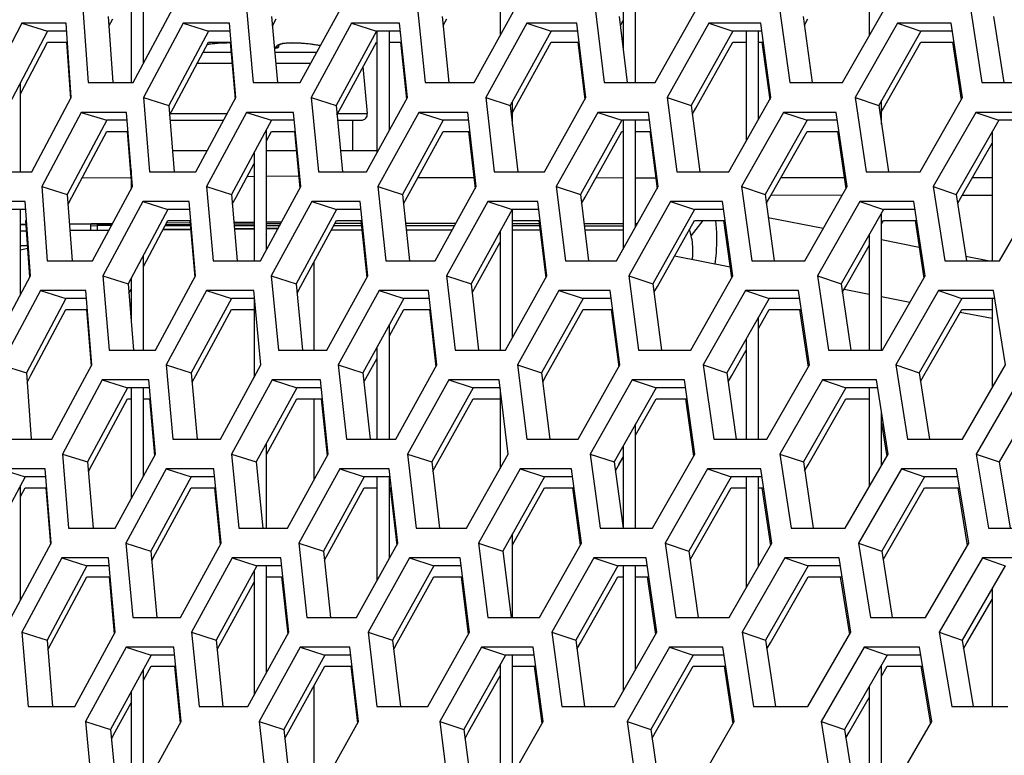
# Model space of a CAD drawing. Header units: millimetres. Extents: x 0 to 420, y 0 to 297.
# Tile 24 of 256: x 91.26 to 94.46, y 86.59 to 88.98. Entities that reach past the tile are written whole.
import ezdxf

# ---------------------------------------------------------------- set-up
doc = ezdxf.new("R2010")
doc.units = ezdxf.units.MM
doc.header["$LTSCALE"] = 23.1
doc.layers.get('0').update_dxf_attribs({"linetype": 'CONTINUOUS'})
doc.layers.add('DIM_PILOTEES', color=7, linetype='CONTINUOUS')
doc.styles.get("Standard").update_dxf_attribs({"font": 'txt', "width": 0.7})
doc.dimstyles.new('DIMSTYLE_4', dxfattribs={"dimtxt": 2.5, "dimasz": 3.5, "dimexe": 2, "dimexo": 0, "dimtad": 1, "dimdec": 0, "dimlfac": 10, "dimdsep": 46, "dimtxsty": 'Standard', "dimblk": '_FILLED', "dimblk1": '_FILLED', "dimblk2": '_FILLED', "dimcen": 0.09, "dimazin": 2, "dimtp": 0.8, "dimtm": 0.8, "dimtfac": 1, "dimtdec": 0, "dimtofl": 0, "dimtmove": 0, "dimatfit": 3, "dimldrblk": '_FILLED', "dimfxl": 0, "dimtolj": 1, "dimarcsym": 0})

# ---------------------------------------------------------------- blocks, each defined once
blk = doc.blocks.new('_FILLED')
at = {"color": 0, "linetype": 'ByBlock'}
blk.add_solid([(0, 0), (-1, 0.14286), (-1, -0.14286)], dxfattribs=at)
blk = doc.blocks.new('*D10')
at = {"layer": 'DIM_PILOTEES', "color": 2, "linetype": 'Continuous'}
for p, q in [((124.1252, 106.0416), (62.1844, 106.0416)), ((64.1844, 106.0416), (64.1844, 79.644)), ((64.1844, 53.2465), (64.1844, 79.644)), ((101.3716, 53.2465), (62.1844, 53.2465))]:
    blk.add_line(p, q, dxfattribs=at)
at = {"layer": 'DIM_PILOTEES', "color": 2, "linetype": 'Continuous', "xscale": 3.5, "yscale": 3.5, "zscale": 3.5}
for p, rotation in [((64.1844, 106.0416), 90), ((64.1844, 53.2465), 270)]:
    blk.add_blockref('_FILLED', p, dxfattribs=dict(at, rotation=rotation))
at = {"layer": 'DIM_PILOTEES', "color": 2, "linetype": 'Continuous', "insert": (61.0594, 82.8955), "char_height": 2.5, "width": 8.571429, "attachment_point": 2, "rotation": 90, "line_spacing_factor": 0.9}
blk.add_mtext('{\\ftxt;\\W0.0001;\\H0.0001;\\~}{\\ftxt;\\W2.2857142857;\\H2.5; }{\\ftxt;\\W0.0001;\\H0.0001;\\~}', dxfattribs=at)

msp = doc.modelspace()

# ---------------------------------------------------------------- linework, layer by layer
at = {"color": 7, "linetype": 'Continuous'}
for p, q in [((92.8252, 89.2361), (92.8252, 88.9311)), ((94.0252, 89.2361), (94.0252, 88.9315)), ((91.6652, 88.8406), (91.6652, 89.2105)), ((91.6252, 89.135), (91.6252, 88.779)), ((93.2652, 88.779), (93.2652, 89.0893)), ((93.2252, 89.0173), (93.2252, 88.89)), ((91.2703, 88.9722), (91.3536, 88.9463)), ((91.551, 88.9946), (91.5663, 88.779)), ((91.5532, 88.963), (91.5658, 88.9868)), ((91.795, 88.9722), (91.8769, 88.9463)), ((92.0824, 88.9946), (92.1013, 88.779)), ((92.0851, 88.9638), (92.0974, 88.9866)), ((92.3425, 88.9722), (92.423, 88.9463)), ((92.6364, 88.9946), (92.659, 88.779)), ((92.6396, 88.9645), (92.6515, 88.9864)), ((92.9123, 88.9722), (92.9914, 88.9463)), ((93.2126, 88.9946), (93.2388, 88.779)), ((93.2162, 88.9652), (93.2252, 88.9815)), ((93.5042, 88.9722), (93.5818, 88.9463)), ((93.8106, 88.9946), (93.8403, 88.779)), ((93.8146, 88.9658), (93.8259, 88.986)), ((94.1176, 88.9722), (94.1937, 88.9463)), ((94.4299, 88.9946), (94.4632, 88.779)), ((91.3536, 88.9463), (91.2268, 88.7049)), ((91.4156, 88.9463), (91.3536, 88.9463)), ((91.8769, 88.9463), (91.7479, 88.7049)), ((91.947, 88.9463), (91.8769, 88.9463)), ((92.423, 88.9463), (92.2917, 88.7049)), ((92.5012, 88.9463), (92.423, 88.9463)), ((92.4252, 88.5513), (92.4252, 88.9463)), ((92.4652, 88.6243), (92.4652, 88.9463)), ((92.9914, 88.9463), (92.8581, 88.7049)), ((93.0777, 88.9463), (92.9914, 88.9463)), ((93.5818, 88.9463), (93.4464, 88.7049)), ((93.676, 88.9463), (93.5818, 88.9463)), ((93.6252, 88.9463), (93.6252, 88.5886)), ((93.6652, 88.6593), (93.6652, 88.9463)), ((94.1937, 88.9463), (94.0563, 88.7049)), ((94.2958, 88.9463), (94.1937, 88.9463)), ((91.2652, 88.7423), (91.3536, 88.9105)), ((91.3536, 88.9105), (91.418, 88.9105)), ((91.7628, 88.6969), (91.8769, 88.9105)), ((91.8769, 88.9105), (91.9501, 88.9105)), ((92.3068, 88.6967), (92.423, 88.9105)), ((92.4652, 88.9105), (92.5049, 88.9105)), ((92.8732, 88.6965), (92.9914, 88.9105)), ((92.9914, 88.9105), (93.082, 88.9105)), ((93.4617, 88.6963), (93.5818, 88.9105)), ((93.5818, 88.9105), (93.6252, 88.9105)), ((93.6652, 88.9105), (93.6809, 88.9105)), ((94.0717, 88.6961), (94.1937, 88.9105)), ((94.1937, 88.9105), (94.3013, 88.9105)), ((91.8595, 88.8779), (91.9499, 88.8779)), ((91.8735, 88.9029), (91.8728, 88.9028)), ((92.0946, 88.8918), (92.0914, 88.8915)), ((92.0926, 88.8779), (92.2293, 88.8779)), ((92.095, 88.8928), (92.0946, 88.8918)), ((91.8407, 88.8427), (91.9529, 88.8427)), ((92.0957, 88.8427), (92.2101, 88.8427)), ((92.3935, 88.6788), (92.3801, 88.8316)), ((91.2652, 88.4893), (91.2652, 88.7781)), ((91.6658, 88.7307), (91.7479, 88.7049)), ((92.211, 88.7307), (92.2917, 88.7049)), ((92.7788, 88.7307), (92.8581, 88.7049)), ((92.8652, 88.641), (92.8652, 88.7179)), ((93.3686, 88.7307), (93.4464, 88.7049)), ((93.9801, 88.7307), (94.0563, 88.7049)), ((94.0652, 88.6438), (94.0652, 88.7205)), ((91.7479, 88.7049), (91.7651, 88.4893)), ((91.7503, 88.6736), (91.7628, 88.6969)), ((92.2917, 88.7049), (92.3126, 88.4893)), ((92.2947, 88.6744), (92.3068, 88.6967)), ((92.8581, 88.7049), (92.8825, 88.4893)), ((92.8652, 88.682), (92.8732, 88.6965)), ((93.4464, 88.7049), (93.4744, 88.4893)), ((93.4501, 88.6757), (93.4617, 88.6963)), ((94.0563, 88.7049), (94.088, 88.4893)), ((94.0652, 88.6847), (94.0717, 88.6961)), ((91.546, 88.6566), (91.4179, 88.4151)), ((91.4634, 88.6824), (91.546, 88.6566)), ((91.6124, 88.6566), (91.546, 88.6566)), ((91.7516, 88.657), (91.9261, 88.657)), ((91.7531, 88.6788), (91.9378, 88.6788)), ((92.0819, 88.6566), (91.9515, 88.4151)), ((92.0006, 88.6824), (92.0819, 88.6566)), ((92.1563, 88.6566), (92.0819, 88.6566)), ((92.2963, 88.657), (92.3735, 88.657)), ((92.2971, 88.6788), (92.3935, 88.6788)), ((92.3454, 88.657), (92.3454, 88.557)), ((92.6403, 88.6566), (92.5078, 88.4151)), ((92.5605, 88.6824), (92.6403, 88.6566)), ((92.7229, 88.6566), (92.6403, 88.6566)), ((93.2209, 88.6566), (93.0863, 88.4151)), ((93.1426, 88.6824), (93.2209, 88.6566)), ((93.3115, 88.6566), (93.2209, 88.6566)), ((93.2252, 88.6566), (93.2252, 88.2377)), ((93.2652, 88.3089), (93.2652, 88.6566)), ((93.8233, 88.6566), (93.6868, 88.4151)), ((93.7465, 88.6824), (93.8233, 88.6566)), ((93.9218, 88.6566), (93.8233, 88.6566)), ((94.4471, 88.6566), (94.3086, 88.4151)), ((94.3718, 88.6824), (94.4471, 88.6566)), ((94.5535, 88.6566), (94.4471, 88.6566)), ((91.4328, 88.4072), (91.546, 88.6207)), ((91.546, 88.6207), (91.6152, 88.6207)), ((92.0652, 88.2356), (92.0652, 88.6258)), ((92.0652, 88.5899), (92.0819, 88.6207)), ((92.0819, 88.6207), (92.1598, 88.6207)), ((92.5229, 88.4068), (92.6403, 88.6207)), ((92.6403, 88.6207), (92.7269, 88.6207)), ((93.1016, 88.4066), (93.2209, 88.6207)), ((93.2209, 88.6207), (93.2252, 88.6207)), ((93.2652, 88.6207), (93.3161, 88.6207)), ((93.7021, 88.4064), (93.8233, 88.6207)), ((93.8233, 88.6207), (93.9271, 88.6207)), ((94.4252, 88.6185), (94.4252, 88.1995)), ((91.8721, 88.557), (91.7596, 88.557)), ((92.1624, 88.557), (92.0652, 88.557)), ((92.4252, 88.557), (92.306, 88.557)), ((94.3241, 88.4062), (94.4252, 88.5827)), ((92.0252, 88.5517), (92.0252, 88.1995)), ((91.6252, 88.4941), (91.6252, 88.433)), ((91.9665, 88.407), (92.0252, 88.5158)), ((91.4659, 88.4697), (91.6242, 88.4711)), ((92.0029, 88.4744), (92.0252, 88.4746)), ((92.0652, 88.4749), (92.1703, 88.4758)), ((92.5579, 88.4707), (92.7398, 88.4705)), ((93.137, 88.4702), (93.2252, 88.4701)), ((93.2652, 88.4701), (93.331, 88.47)), ((93.944, 88.4695), (93.7379, 88.4696)), ((94.4252, 88.4691), (94.3601, 88.4691)), ((91.3352, 88.441), (91.4179, 88.4151)), ((91.8701, 88.441), (91.9515, 88.4151)), ((92.4278, 88.441), (92.5078, 88.4151)), ((93.0078, 88.441), (93.0863, 88.4151)), ((93.6097, 88.441), (93.6868, 88.4151)), ((94.2332, 88.441), (94.3086, 88.4151)), ((91.4179, 88.4151), (91.4335, 88.1995)), ((91.4202, 88.3835), (91.4328, 88.4072)), ((91.9515, 88.4151), (91.9707, 88.1995)), ((91.9542, 88.3843), (91.9665, 88.407)), ((92.5078, 88.4151), (92.5306, 88.1995)), ((92.5109, 88.385), (92.5229, 88.4068)), ((93.0863, 88.4151), (93.1128, 88.1995)), ((93.0899, 88.3857), (93.1016, 88.4066)), ((93.6868, 88.4151), (93.7168, 88.1995)), ((93.6907, 88.3863), (93.7021, 88.4064)), ((93.9373, 88.4126), (93.7057, 88.4128)), ((94.3086, 88.4151), (94.3422, 88.1995)), ((94.313, 88.3869), (94.3241, 88.4062)), ((94.4252, 88.4122), (94.3276, 88.4123)), ((91.2823, 88.3668), (91.2197, 88.3668)), ((91.2652, 88.09), (91.2652, 88.3668)), ((91.7452, 88.3668), (91.6159, 88.1253)), ((91.6633, 88.3927), (91.7452, 88.3668)), ((91.816, 88.3668), (91.7452, 88.3668)), ((92.2935, 88.3668), (92.162, 88.1253)), ((92.213, 88.3927), (92.2935, 88.3668)), ((92.3724, 88.3668), (92.2935, 88.3668)), ((92.8643, 88.3668), (92.7306, 88.1253)), ((92.7852, 88.3927), (92.8643, 88.3668)), ((92.9512, 88.3668), (92.8643, 88.3668)), ((92.8652, 87.9501), (92.8652, 88.3668)), ((93.4571, 88.3668), (93.3213, 88.1253)), ((93.3795, 88.3927), (93.4571, 88.3668)), ((93.552, 88.3668), (93.4571, 88.3668)), ((94.0714, 88.3668), (93.9337, 88.1253)), ((93.9954, 88.3927), (94.0714, 88.3668)), ((94.1743, 88.3668), (94.0714, 88.3668)), ((91.2823, 88.3309), (91.2849, 88.3309)), ((91.6652, 88.1817), (91.7452, 88.3309)), ((91.7452, 88.3309), (91.8191, 88.3309)), ((92.177, 88.1171), (92.2935, 88.3309)), ((92.2935, 88.3309), (92.3762, 88.3309)), ((92.8652, 88.3309), (92.9556, 88.3309)), ((93.3366, 88.1167), (93.4571, 88.3309)), ((93.4839, 88.3309), (93.4461, 88.282)), ((93.4571, 88.3309), (93.5569, 88.3309)), ((93.8758, 88.3047), (93.6972, 88.3399)), ((94.0652, 87.9097), (94.0652, 88.3559)), ((94.0652, 88.3201), (94.0714, 88.3309)), ((94.0714, 88.3309), (94.1798, 88.3309)), ((91.4263, 88.2982), (91.5537, 88.2995)), ((91.4943, 88.314), (91.5147, 88.3142)), ((91.5147, 88.3188), (91.5147, 88.3142)), ((91.7293, 88.3012), (91.8185, 88.3021)), ((91.9614, 88.3035), (92.0252, 88.3041)), ((92.0652, 88.3045), (92.103, 88.3049)), ((92.2772, 88.3009), (92.3756, 88.3008)), ((92.5198, 88.3007), (92.6695, 88.3006)), ((92.8652, 88.3004), (92.9549, 88.3004)), ((93.1003, 88.3003), (93.2252, 88.3002)), ((91.2652, 88.2971), (91.2847, 88.2971)), ((92.8252, 88.2963), (92.8252, 87.9097)), ((94.0252, 88.2858), (94.0252, 87.9097)), ((94.1878, 88.2433), (94.0652, 88.2675)), ((91.2882, 88.248), (91.2652, 88.248)), ((91.2652, 88.2357), (91.2887, 88.2411)), ((92.7458, 88.1169), (92.8252, 88.2605)), ((93.9492, 88.1165), (94.0252, 88.25)), ((91.6652, 87.9097), (91.6652, 88.2175)), ((93.573, 88.1794), (93.3919, 88.215)), ((94.4109, 88.1995), (94.34, 88.2134)), ((92.2203, 87.9097), (92.2203, 88.1965)), ((91.5338, 88.1512), (91.6159, 88.1253)), ((91.6252, 88.1428), (91.6252, 88.0088)), ((92.0812, 88.1512), (92.162, 88.1253)), ((92.6513, 88.1512), (92.7306, 88.1253)), ((93.2435, 88.1512), (93.3213, 88.1253)), ((93.8575, 88.1512), (93.9337, 88.1253)), ((91.6159, 88.1253), (91.6334, 87.9097)), ((91.6184, 88.0941), (91.6252, 88.107)), ((92.162, 88.1253), (92.1831, 87.9097)), ((92.1649, 88.0949), (92.177, 88.1171)), ((92.7306, 88.1253), (92.7553, 87.9097)), ((92.734, 88.0956), (92.7458, 88.1169)), ((93.3213, 88.1253), (93.3497, 87.9097)), ((93.3251, 88.0962), (93.3366, 88.1167)), ((93.9337, 88.1253), (93.9657, 87.9097)), ((93.9379, 88.0968), (93.9492, 88.1165)), ((94.0252, 88.0904), (93.9434, 88.1065)), ((91.4132, 88.077), (91.2848, 87.8355)), ((91.3306, 88.1029), (91.4132, 88.077)), ((91.4802, 88.077), (91.4132, 88.077)), ((91.9513, 88.077), (91.8206, 87.8355)), ((91.87, 88.1029), (91.9513, 88.077)), ((92.0264, 88.077), (91.9513, 88.077)), ((92.0252, 88.077), (92.0252, 87.8207)), ((92.512, 88.077), (92.3792, 87.8355)), ((92.4322, 88.1029), (92.512, 88.077)), ((92.5952, 88.077), (92.512, 88.077)), ((93.095, 88.077), (92.9601, 87.8355)), ((93.0166, 88.1029), (93.095, 88.077)), ((93.1862, 88.077), (93.095, 88.077)), ((93.6998, 88.077), (93.5629, 87.8355)), ((93.623, 88.1029), (93.6998, 88.077)), ((93.7991, 88.077), (93.6998, 88.077)), ((94.1579, 88.0643), (94.0652, 88.0825)), ((94.3261, 88.077), (94.1873, 87.8355)), ((94.2509, 88.1029), (94.3261, 88.077)), ((94.4333, 88.077), (94.3261, 88.077)), ((94.4252, 88.077), (94.4252, 87.7863)), ((91.2997, 87.8276), (91.4132, 88.0412)), ((91.4132, 88.0412), (91.4831, 88.0412)), ((91.8356, 87.8274), (91.9513, 88.0412)), ((91.9513, 88.0412), (92.0252, 88.0412)), ((92.4652, 87.9562), (92.512, 88.0412)), ((92.512, 88.0412), (92.5993, 88.0412)), ((92.9753, 87.827), (93.095, 88.0412)), ((93.095, 88.0412), (93.1909, 88.0412)), ((93.6652, 87.9802), (93.6998, 88.0412)), ((93.6652, 87.9802), (93.6998, 88.0412)), ((93.6652, 87.6199), (93.6652, 88.016)), ((93.6998, 88.0412), (93.8043, 88.0412)), ((94.2028, 87.8266), (94.3261, 88.0412)), ((94.4252, 88.0117), (94.321, 88.0322)), ((94.3261, 88.0412), (94.4252, 88.0412)), ((92.4652, 87.6199), (92.4652, 87.9921)), ((92.4252, 87.6199), (92.4252, 87.9193)), ((93.6252, 87.9455), (93.6252, 87.6199)), ((92.3943, 87.8272), (92.4252, 87.8835)), ((93.5783, 87.8268), (93.6252, 87.9096)), ((91.2021, 87.8614), (91.2848, 87.8355)), ((91.7392, 87.8614), (91.8206, 87.8355)), ((92.2991, 87.8614), (92.3792, 87.8355)), ((92.8815, 87.8614), (92.9601, 87.8355)), ((93.4859, 87.8614), (93.5629, 87.8355)), ((94.1118, 87.8614), (94.1873, 87.8355)), ((91.2848, 87.8355), (91.3006, 87.6199)), ((91.2871, 87.804), (91.2997, 87.8276)), ((91.8206, 87.8355), (91.8401, 87.6199)), ((91.8234, 87.8048), (91.8356, 87.8274)), ((92.3792, 87.8355), (92.4022, 87.6199)), ((92.3823, 87.8055), (92.3943, 87.8272)), ((92.9601, 87.8355), (92.9868, 87.6199)), ((92.9637, 87.8061), (92.9753, 87.827)), ((93.5629, 87.8355), (93.5932, 87.6199)), ((93.5669, 87.8068), (93.5783, 87.8268)), ((94.1873, 87.8355), (94.2212, 87.6199)), ((94.1917, 87.8073), (94.2028, 87.8266)), ((91.6135, 87.7872), (91.4839, 87.5457)), ((91.5316, 87.8131), (91.6135, 87.7872)), ((91.6849, 87.7872), (91.6135, 87.7872)), ((91.6252, 87.7872), (91.6252, 87.4258)), ((91.6652, 87.4996), (91.6652, 87.7872)), ((92.1641, 87.7872), (92.0322, 87.5457)), ((92.0835, 87.8131), (92.1641, 87.7872)), ((92.2436, 87.7872), (92.1641, 87.7872)), ((92.7371, 87.7872), (92.6031, 87.5457)), ((92.658, 87.8131), (92.7371, 87.7872)), ((92.8248, 87.7872), (92.7371, 87.7872)), ((93.3323, 87.7872), (93.1962, 87.5457)), ((93.2547, 87.8131), (93.3323, 87.7872)), ((93.4279, 87.7872), (93.3323, 87.7872)), ((93.9492, 87.7872), (93.8112, 87.5457)), ((93.8732, 87.8131), (93.9492, 87.7872)), ((94.0528, 87.7872), (93.9492, 87.7872)), ((94.0252, 87.7872), (94.0252, 87.4651)), ((94.5873, 87.7872), (94.4474, 87.5457)), ((92.8252, 87.7832), (92.8252, 87.5249)), ((91.4988, 87.5377), (91.6135, 87.7514)), ((91.6135, 87.7514), (91.6252, 87.7514)), ((91.6652, 87.7514), (91.6881, 87.7514)), ((92.0652, 87.5705), (92.1641, 87.7514)), ((92.1641, 87.7514), (92.2474, 87.7514)), ((92.2203, 87.4875), (92.2203, 87.7514)), ((92.6183, 87.5373), (92.7371, 87.7514)), ((92.7371, 87.7514), (92.8248, 87.7514)), ((93.2652, 87.6324), (93.3323, 87.7514)), ((93.3323, 87.7514), (93.4329, 87.7514)), ((93.8266, 87.5369), (93.9492, 87.7514)), ((93.9492, 87.7514), (94.0252, 87.7514)), ((94.0652, 87.5345), (94.0652, 87.7075)), ((93.2652, 87.3301), (93.2652, 87.6682)), ((92.0652, 87.3301), (92.0652, 87.6063)), ((93.2252, 87.5972), (93.2252, 87.3301)), ((91.4018, 87.5716), (91.4839, 87.5457)), ((91.9514, 87.5716), (92.0322, 87.5457)), ((92.5238, 87.5716), (92.6031, 87.5457)), ((93.1184, 87.5716), (93.1962, 87.5457)), ((93.7349, 87.5716), (93.8112, 87.5457)), ((94.3728, 87.5716), (94.4474, 87.5457)), ((91.4839, 87.5457), (91.5016, 87.3301)), ((91.4864, 87.5146), (91.4988, 87.5377)), ((92.0322, 87.5457), (92.0536, 87.3301)), ((92.6031, 87.5457), (92.6281, 87.3301)), ((92.6065, 87.5161), (92.6183, 87.5373)), ((93.1962, 87.5457), (93.2249, 87.3301)), ((93.2001, 87.5167), (93.2252, 87.5614)), ((93.2115, 87.5371), (93.2252, 87.5614)), ((93.8112, 87.5457), (93.8434, 87.3301)), ((93.8154, 87.5173), (93.8266, 87.5369)), ((94.4474, 87.5457), (94.4833, 87.3301)), ((91.1978, 87.5233), (91.2804, 87.4974)), ((91.7394, 87.5233), (91.8207, 87.4974)), ((92.3038, 87.5233), (92.3837, 87.4974)), ((92.8907, 87.5233), (92.969, 87.4974)), ((93.4995, 87.5233), (93.5763, 87.4974)), ((94.1299, 87.5233), (94.2051, 87.4974)), ((91.2804, 87.4974), (91.1518, 87.256)), ((91.2652, 87.0951), (91.2652, 87.469)), ((91.3481, 87.4974), (91.2804, 87.4974)), ((91.8207, 87.4974), (91.6897, 87.256)), ((91.8965, 87.4974), (91.8207, 87.4974)), ((92.3837, 87.4974), (92.2505, 87.256)), ((92.4676, 87.4974), (92.3837, 87.4974)), ((92.4252, 87.1609), (92.4252, 87.4974)), ((92.4652, 87.2327), (92.4652, 87.4974)), ((92.969, 87.4974), (92.8338, 87.256)), ((93.061, 87.4974), (92.969, 87.4974)), ((93.5763, 87.4974), (93.4391, 87.256)), ((93.6763, 87.4974), (93.5763, 87.4974)), ((93.6252, 87.4974), (93.6252, 87.1365)), ((93.6652, 87.2063), (93.6652, 87.4974)), ((94.2051, 87.4974), (94.066, 87.256)), ((94.3131, 87.4974), (94.2051, 87.4974)), ((91.2652, 87.4331), (91.2804, 87.4616)), ((91.2804, 87.4616), (91.351, 87.4616)), ((91.7047, 87.2478), (91.8207, 87.4616)), ((91.8207, 87.4616), (91.9, 87.4616)), ((92.2657, 87.2476), (92.3837, 87.4616)), ((92.3837, 87.4616), (92.4252, 87.4616)), ((92.4676, 87.4616), (92.4717, 87.4616)), ((92.8652, 87.2764), (92.969, 87.4616)), ((92.969, 87.4616), (93.0657, 87.4616)), ((93.4545, 87.2472), (93.5763, 87.4616)), ((93.5763, 87.4616), (93.6252, 87.4616)), ((93.6652, 87.4616), (93.6816, 87.4616)), ((94.0815, 87.247), (94.2051, 87.4616)), ((94.2051, 87.4616), (94.319, 87.4616)), ((92.8652, 87.0404), (92.8652, 87.3122)), ((91.6083, 87.2818), (91.6897, 87.256)), ((92.1705, 87.2818), (92.2505, 87.256)), ((92.7552, 87.2818), (92.8338, 87.256)), ((93.362, 87.2818), (93.4391, 87.256)), ((93.9905, 87.2818), (94.066, 87.256)), ((91.6897, 87.256), (91.7094, 87.0404)), ((91.6925, 87.2253), (91.7047, 87.2478)), ((92.2505, 87.256), (92.2739, 87.0404)), ((92.2537, 87.226), (92.2657, 87.2476)), ((92.8338, 87.256), (92.8608, 87.0404)), ((93.4391, 87.256), (93.4697, 87.0404)), ((93.4431, 87.2273), (93.4545, 87.2472)), ((94.066, 87.256), (94.1002, 87.0404)), ((94.0704, 87.2278), (94.0815, 87.247)), ((91.3999, 87.2335), (91.4818, 87.2077)), ((91.9541, 87.2335), (92.0346, 87.2077)), ((92.5309, 87.2335), (92.61, 87.2077)), ((93.13, 87.2335), (93.2076, 87.2077)), ((93.7509, 87.2335), (93.8269, 87.2077)), ((94.3932, 87.2335), (94.4677, 87.2077)), ((91.4818, 87.2077), (91.3519, 86.9662)), ((91.5539, 87.2077), (91.4818, 87.2077)), ((92.0346, 87.2077), (91.9024, 86.9662)), ((92.0252, 87.1906), (92.0252, 86.7878)), ((92.1148, 87.2077), (92.0346, 87.2077)), ((92.0652, 86.8602), (92.0652, 87.2077)), ((92.61, 87.2077), (92.4756, 86.9662)), ((92.6983, 87.2077), (92.61, 87.2077)), ((93.2076, 87.2077), (93.0711, 86.9662)), ((93.3039, 87.2077), (93.2076, 87.2077)), ((93.2252, 87.2077), (93.2252, 86.8003)), ((93.2652, 86.8705), (93.2652, 87.2077)), ((93.8269, 87.2077), (93.6886, 86.9662)), ((93.9313, 87.2077), (93.8269, 87.2077)), ((94.4677, 87.2077), (94.3274, 86.9662)), ((91.3668, 86.9582), (91.4818, 87.1718)), ((91.4818, 87.1718), (91.5571, 87.1718)), ((91.9175, 86.9579), (92.0252, 87.1548)), ((92.0652, 87.1718), (92.1186, 87.1718)), ((92.4908, 86.9577), (92.61, 87.1718)), ((92.61, 87.1718), (92.7027, 87.1718)), ((93.0865, 86.9575), (93.2076, 87.1718)), ((93.2076, 87.1718), (93.2252, 87.1718)), ((93.2652, 87.1718), (93.309, 87.1718)), ((93.704, 86.9573), (93.8269, 87.1718)), ((93.8269, 87.1718), (93.9369, 87.1718)), ((94.4252, 87.1346), (94.4252, 86.7506)), ((94.343, 86.9572), (94.4252, 87.0988)), ((91.2698, 86.9921), (91.3519, 86.9662)), ((91.8217, 86.9921), (91.9024, 86.9662)), ((92.3963, 86.9921), (92.4756, 86.9662)), ((92.9933, 86.9921), (93.0711, 86.9662)), ((93.6123, 86.9921), (93.6886, 86.9662)), ((94.2528, 86.9921), (94.3274, 86.9662)), ((91.3519, 86.9662), (91.3699, 86.7506)), ((91.3544, 86.9351), (91.3668, 86.9582)), ((91.9024, 86.9662), (91.9241, 86.7506)), ((91.9054, 86.9359), (91.9175, 86.9579)), ((92.4756, 86.9662), (92.501, 86.7506)), ((92.4791, 86.9366), (92.4908, 86.9577)), ((93.0711, 86.9662), (93.1001, 86.7506)), ((93.075, 86.9372), (93.0865, 86.9575)), ((93.6886, 86.9662), (93.7211, 86.7506)), ((93.6928, 86.9378), (93.704, 86.9573)), ((94.3274, 86.9662), (94.3636, 86.7506)), ((94.3321, 86.9383), (94.343, 86.9572)), ((91.6088, 86.9438), (91.6901, 86.9179)), ((92.1755, 86.9438), (92.2553, 86.9179)), ((92.7647, 86.9438), (92.8431, 86.9179)), ((93.376, 86.9438), (93.4528, 86.9179)), ((94.009, 86.9438), (94.0842, 86.9179)), ((91.6901, 86.9179), (91.5588, 86.6764)), ((91.7665, 86.9179), (91.6901, 86.9179)), ((92.2553, 86.9179), (92.1219, 86.6764)), ((92.3399, 86.9179), (92.2553, 86.9179)), ((92.8431, 86.9179), (92.7075, 86.6764)), ((92.9357, 86.9179), (92.8431, 86.9179)), ((92.8652, 86.5267), (92.8652, 86.9179)), ((93.4528, 86.9179), (93.3152, 86.6764)), ((93.5535, 86.9179), (93.4528, 86.9179)), ((94.0842, 86.9179), (93.9447, 86.6764)), ((94.1929, 86.9179), (94.0842, 86.9179)), ((91.6652, 86.8364), (91.6901, 86.8821)), ((91.6652, 86.4783), (91.6652, 86.8722)), ((91.6901, 86.8821), (91.7701, 86.8821)), ((92.137, 86.668), (92.2553, 86.8821)), ((92.2553, 86.8821), (92.3441, 86.8821)), ((92.8252, 86.8862), (92.8252, 86.4608)), ((92.8652, 86.8821), (92.9405, 86.8821)), ((93.3306, 86.6676), (93.4528, 86.8821)), ((93.4528, 86.8821), (93.5589, 86.8821)), ((94.0652, 86.4608), (94.0652, 86.8851)), ((94.0652, 86.8493), (94.0842, 86.8821)), ((94.0842, 86.8821), (94.1988, 86.8821)), ((92.7228, 86.6678), (92.8252, 86.8503)), ((91.6252, 86.7987), (91.6252, 86.4608)), ((92.2203, 86.4608), (92.2203, 86.8186)), ((94.0252, 86.8159), (94.0252, 86.4608)), ((91.5738, 86.6682), (91.6252, 86.7628)), ((93.9602, 86.6675), (94.0252, 86.78)), ((91.4774, 86.7023), (91.5588, 86.6764)), ((92.0418, 86.7023), (92.1219, 86.6764)), ((92.6289, 86.7023), (92.7075, 86.6764)), ((93.2382, 86.7023), (93.3152, 86.6764)), ((93.8692, 86.7023), (93.9447, 86.6764)), ((91.5588, 86.6764), (91.5788, 86.4608)), ((91.5616, 86.6457), (91.5738, 86.6682)), ((92.1219, 86.6764), (92.1455, 86.4608)), ((92.1251, 86.6465), (92.137, 86.668)), ((92.7075, 86.6764), (92.7348, 86.4608)), ((92.7111, 86.6471), (92.7228, 86.6678)), ((93.3152, 86.6764), (93.3462, 86.4608)), ((93.3193, 86.6477), (93.3306, 86.6676)), ((93.9447, 86.6764), (93.9792, 86.4608)), ((93.9491, 86.6483), (93.9602, 86.6675))]:
    msp.add_line(p, q, dxfattribs=at)
at = {"color": 3, "linetype": 'Continuous'}
for p, q in [((91.4682, 89.0205), (91.4855, 88.779)), ((91.6324, 88.779), (91.7614, 89.0205)), ((92.001, 89.0205), (92.0224, 88.779)), ((92.1755, 88.779), (92.3068, 89.0205)), ((92.5564, 89.0205), (92.5819, 88.779)), ((92.7412, 88.779), (92.8746, 89.0205)), ((93.1341, 89.0205), (93.1636, 88.779)), ((93.329, 88.779), (93.4645, 89.0205)), ((93.7336, 89.0205), (93.7671, 88.779)), ((93.9385, 88.779), (94.0759, 89.0205)), ((94.3545, 89.0205), (94.392, 88.779)), ((91.2703, 88.9722), (91.1434, 88.7307)), ((91.4138, 88.9722), (91.2703, 88.9722)), ((91.4307, 88.7307), (91.4138, 88.9722)), ((91.795, 88.9722), (91.6658, 88.7307)), ((91.9448, 88.9722), (91.795, 88.9722)), ((91.9659, 88.7307), (91.9448, 88.9722)), ((92.3425, 88.9722), (92.211, 88.7307)), ((92.4986, 88.9722), (92.3425, 88.9722)), ((92.5237, 88.7307), (92.4986, 88.9722)), ((92.9123, 88.9722), (92.7788, 88.7307)), ((93.0746, 88.9722), (92.9123, 88.9722)), ((93.1037, 88.7307), (93.0746, 88.9722)), ((93.5042, 88.9722), (93.3686, 88.7307)), ((93.6725, 88.9722), (93.5042, 88.9722)), ((93.7057, 88.7307), (93.6725, 88.9722)), ((94.1176, 88.9722), (93.9801, 88.7307)), ((94.2918, 88.9722), (94.1176, 88.9722)), ((94.329, 88.7307), (94.2918, 88.9722)), ((91.4156, 88.9105), (91.4285, 88.7265)), ((91.947, 88.9105), (91.9632, 88.7257)), ((92.5012, 88.9105), (92.5205, 88.725)), ((93.0777, 88.9105), (93.1002, 88.7243)), ((93.676, 88.9105), (93.7017, 88.7237)), ((94.2958, 88.9105), (94.3246, 88.7231)), ((91.4855, 88.779), (91.6324, 88.779)), ((92.0224, 88.779), (92.1755, 88.779)), ((92.5819, 88.779), (92.7412, 88.779)), ((93.1636, 88.779), (93.329, 88.779)), ((93.7671, 88.779), (93.9385, 88.779)), ((94.392, 88.779), (94.5693, 88.779)), ((91.3027, 88.4893), (91.4307, 88.7307)), ((91.6658, 88.7307), (91.6853, 88.4893)), ((91.8356, 88.4893), (91.9659, 88.7307)), ((92.211, 88.7307), (92.2346, 88.4893)), ((92.3912, 88.4893), (92.5237, 88.7307)), ((92.7788, 88.7307), (92.8064, 88.4893)), ((92.9692, 88.4893), (93.1037, 88.7307)), ((93.3686, 88.7307), (93.4003, 88.4893)), ((93.5691, 88.4893), (93.7057, 88.7307)), ((93.9801, 88.7307), (94.0158, 88.4893)), ((94.1905, 88.4893), (94.329, 88.7307)), ((91.4634, 88.6824), (91.3352, 88.441)), ((91.6103, 88.6824), (91.4634, 88.6824)), ((91.6295, 88.441), (91.6103, 88.6824)), ((92.0006, 88.6824), (91.8701, 88.441)), ((92.1539, 88.6824), (92.0006, 88.6824)), ((92.1771, 88.441), (92.1539, 88.6824)), ((92.5605, 88.6824), (92.4278, 88.441)), ((92.72, 88.6824), (92.5605, 88.6824)), ((92.7473, 88.441), (92.72, 88.6824)), ((93.1426, 88.6824), (93.0078, 88.441)), ((93.3082, 88.6824), (93.1426, 88.6824)), ((93.3395, 88.441), (93.3082, 88.6824)), ((93.7465, 88.6824), (93.6097, 88.441)), ((93.9181, 88.6824), (93.7465, 88.6824)), ((93.9535, 88.441), (93.9181, 88.6824)), ((94.3718, 88.6824), (94.2332, 88.441)), ((94.5493, 88.6824), (94.3718, 88.6824)), ((91.6124, 88.6207), (91.6252, 88.4583)), ((92.1563, 88.6207), (92.1742, 88.4355)), ((92.7229, 88.6207), (92.7439, 88.4348)), ((93.3115, 88.6207), (93.3357, 88.4342)), ((93.9218, 88.6207), (93.9493, 88.4336)), ((91.1588, 88.4893), (91.3027, 88.4893)), ((91.6853, 88.4893), (91.8356, 88.4893)), ((92.2346, 88.4893), (92.3912, 88.4893)), ((92.8064, 88.4893), (92.9692, 88.4893)), ((93.4003, 88.4893), (93.5691, 88.4893)), ((94.0158, 88.4893), (94.1905, 88.4893)), ((91.3352, 88.441), (91.3528, 88.1995)), ((91.5002, 88.1995), (91.6295, 88.441)), ((91.8701, 88.441), (91.8918, 88.1995)), ((92.0456, 88.1995), (92.1771, 88.441)), ((92.4278, 88.441), (92.4535, 88.1995)), ((92.6136, 88.1995), (92.7473, 88.441)), ((93.0078, 88.441), (93.0376, 88.1995)), ((93.2038, 88.1995), (93.3395, 88.441)), ((93.6097, 88.441), (93.6436, 88.1995)), ((93.8157, 88.1995), (93.9535, 88.441)), ((94.2332, 88.441), (94.271, 88.1995)), ((94.4491, 88.1995), (94.5886, 88.441)), ((91.2805, 88.3927), (91.1365, 88.3927)), ((91.2978, 88.1512), (91.2805, 88.3927)), ((91.6633, 88.3927), (91.5338, 88.1512)), ((91.8137, 88.3927), (91.6633, 88.3927)), ((91.8351, 88.1512), (91.8137, 88.3927)), ((92.213, 88.3927), (92.0812, 88.1512)), ((92.3697, 88.3927), (92.213, 88.3927)), ((92.3952, 88.1512), (92.3697, 88.3927)), ((92.7852, 88.3927), (92.6513, 88.1512)), ((92.9481, 88.3927), (92.7852, 88.3927)), ((92.9776, 88.1512), (92.9481, 88.3927)), ((93.3795, 88.3927), (93.2435, 88.1512)), ((93.5484, 88.3927), (93.3795, 88.3927)), ((93.5819, 88.1512), (93.5484, 88.3927)), ((93.9954, 88.3927), (93.8575, 88.1512)), ((94.1703, 88.3927), (93.9954, 88.3927)), ((94.2078, 88.1512), (94.1703, 88.3927)), ((91.2823, 88.3309), (91.2955, 88.1469)), ((91.816, 88.3309), (91.8323, 88.1461)), ((92.3724, 88.3309), (92.392, 88.1454)), ((92.9512, 88.3309), (92.974, 88.1447)), ((93.552, 88.3309), (93.5779, 88.1441)), ((94.1743, 88.3309), (94.2034, 88.1435)), ((91.2832, 88.3181), (91.2652, 88.318)), ((91.2833, 88.3168), (91.2652, 88.3166)), ((91.565, 88.3206), (91.4248, 88.3194)), ((91.4942, 88.3186), (91.4248, 88.318)), ((91.4262, 88.2993), (91.5543, 88.3005)), ((91.5644, 88.3194), (91.4942, 88.3186)), ((91.4944, 88.2999), (91.4942, 88.3186)), ((91.5619, 88.3147), (91.5147, 88.3142)), ((91.5147, 88.3142), (91.5147, 88.3001)), ((91.7299, 88.3023), (91.8184, 88.3031)), ((91.8175, 88.314), (91.7362, 88.314)), ((91.8172, 88.3172), (91.7374, 88.3164)), ((91.8167, 88.3228), (91.7405, 88.3221)), ((92.0252, 88.3246), (91.9596, 88.324)), ((92.0252, 88.3192), (91.96, 88.3186)), ((92.0252, 88.3138), (91.9605, 88.3139)), ((91.9613, 88.3045), (92.0252, 88.3052)), ((92.1141, 88.3253), (92.0652, 88.3249)), ((92.1113, 88.3201), (92.0652, 88.3196)), ((92.1078, 88.3137), (92.0652, 88.3138)), ((92.0652, 88.3056), (92.1036, 88.3059)), ((92.3742, 88.3135), (92.2841, 88.3136)), ((92.3735, 88.3208), (92.2881, 88.3209)), ((92.6806, 88.3206), (92.5177, 88.3207)), ((92.6765, 88.3132), (92.5185, 88.3134)), ((92.9525, 88.3203), (92.8652, 88.3204)), ((92.9534, 88.313), (92.8652, 88.3131)), ((93.2252, 88.3201), (93.0979, 88.3202)), ((93.2252, 88.3128), (93.0988, 88.3129)), ((93.2715, 88.32), (93.2652, 88.3201)), ((93.4461, 88.282), (93.4408, 88.3021)), ((91.3528, 88.1995), (91.5002, 88.1995)), ((91.8918, 88.1995), (92.0456, 88.1995)), ((92.4535, 88.1995), (92.6136, 88.1995)), ((93.0376, 88.1995), (93.2038, 88.1995)), ((93.6436, 88.1995), (93.8157, 88.1995)), ((94.271, 88.1995), (94.4491, 88.1995)), ((91.1695, 87.9097), (91.2978, 88.1512)), ((91.5338, 88.1512), (91.5536, 87.9097)), ((91.7045, 87.9097), (91.8351, 88.1512)), ((92.0812, 88.1512), (92.1051, 87.9097)), ((92.2623, 87.9097), (92.3952, 88.1512)), ((92.6513, 88.1512), (92.6792, 87.9097)), ((92.8427, 87.9097), (92.9776, 88.1512)), ((93.2435, 88.1512), (93.2755, 87.9097)), ((93.445, 87.9097), (93.5819, 88.1512)), ((93.8575, 88.1512), (93.8935, 87.9097)), ((94.069, 87.9097), (94.2078, 88.1512)), ((91.3306, 88.1029), (91.2021, 87.8614)), ((91.4782, 88.1029), (91.3306, 88.1029)), ((91.4976, 87.8614), (91.4782, 88.1029)), ((91.87, 88.1029), (91.7392, 87.8614)), ((92.0239, 88.1029), (91.87, 88.1029)), ((92.0475, 87.8614), (92.0239, 88.1029)), ((92.4322, 88.1029), (92.2991, 87.8614)), ((92.5923, 88.1029), (92.4322, 88.1029)), ((92.6199, 87.8614), (92.5923, 88.1029)), ((93.0166, 88.1029), (92.8815, 87.8614)), ((93.1829, 88.1029), (93.0166, 88.1029)), ((93.2146, 87.8614), (93.1829, 88.1029)), ((93.623, 88.1029), (93.4859, 87.8614)), ((93.7953, 88.1029), (93.623, 88.1029)), ((93.831, 87.8614), (93.7953, 88.1029)), ((94.2509, 88.1029), (94.1118, 87.8614)), ((94.429, 88.1029), (94.2509, 88.1029)), ((94.4688, 87.8614), (94.429, 88.1029)), ((91.4802, 88.0412), (91.4951, 87.8567)), ((92.5952, 88.0412), (92.6165, 87.8552)), ((93.1862, 88.0412), (93.2107, 87.8546)), ((93.7991, 88.0412), (93.8268, 87.854)), ((91.5536, 87.9097), (91.7045, 87.9097)), ((92.1051, 87.9097), (92.2623, 87.9097)), ((92.6792, 87.9097), (92.8427, 87.9097)), ((93.2755, 87.9097), (93.445, 87.9097)), ((93.8935, 87.9097), (94.069, 87.9097)), ((91.368, 87.6199), (91.4976, 87.8614)), ((91.7392, 87.8614), (91.7612, 87.6199)), ((91.9156, 87.6199), (92.0475, 87.8614)), ((92.2991, 87.8614), (92.3252, 87.6199)), ((92.4859, 87.6199), (92.6199, 87.8614)), ((92.8815, 87.8614), (92.9117, 87.6199)), ((93.0785, 87.6199), (93.2146, 87.8614)), ((93.4859, 87.8614), (93.5201, 87.6199)), ((93.6929, 87.6199), (93.831, 87.8614)), ((94.1118, 87.8614), (94.1501, 87.6199)), ((94.3288, 87.6199), (94.4688, 87.8614)), ((91.5316, 87.8131), (91.4018, 87.5716)), ((91.6826, 87.8131), (91.5316, 87.8131)), ((91.7043, 87.5716), (91.6826, 87.8131)), ((92.0835, 87.8131), (91.9514, 87.5716)), ((92.2409, 87.8131), (92.0835, 87.8131)), ((92.2666, 87.5716), (92.2409, 87.8131)), ((92.658, 87.8131), (92.5238, 87.5716)), ((92.8216, 87.8131), (92.658, 87.8131)), ((92.8514, 87.5716), (92.8216, 87.8131)), ((93.2547, 87.8131), (93.1184, 87.5716)), ((93.4243, 87.8131), (93.2547, 87.8131)), ((93.4582, 87.5716), (93.4243, 87.8131)), ((93.8732, 87.8131), (93.7349, 87.5716)), ((94.0487, 87.8131), (93.8732, 87.8131)), ((94.0867, 87.5716), (94.0487, 87.8131)), ((94.5129, 87.8131), (94.3728, 87.5716)), ((91.6849, 87.7514), (91.7015, 87.5665)), ((92.2436, 87.7514), (92.2634, 87.5658)), ((93.4279, 87.7514), (93.4542, 87.5645)), ((94.0652, 87.6717), (94.0822, 87.5639)), ((91.22, 87.6199), (91.368, 87.6199)), ((91.7612, 87.6199), (91.9156, 87.6199)), ((92.3252, 87.6199), (92.4859, 87.6199)), ((92.9117, 87.6199), (93.0785, 87.6199)), ((93.5201, 87.6199), (93.6929, 87.6199)), ((94.1501, 87.6199), (94.3288, 87.6199)), ((91.4018, 87.5716), (91.4219, 87.3301)), ((91.5734, 87.3301), (91.7043, 87.5716)), ((91.9514, 87.5716), (91.9756, 87.3301)), ((92.1335, 87.3301), (92.2666, 87.5716)), ((92.5238, 87.5716), (92.5521, 87.3301)), ((92.7162, 87.3301), (92.8514, 87.5716)), ((93.1184, 87.5716), (93.1508, 87.3301)), ((93.321, 87.3301), (93.4582, 87.5716)), ((93.7349, 87.5716), (93.7713, 87.3301)), ((93.9475, 87.3301), (94.0867, 87.5716)), ((94.3728, 87.5716), (94.4132, 87.3301)), ((91.346, 87.5233), (91.1978, 87.5233)), ((91.3658, 87.2818), (91.346, 87.5233)), ((91.7394, 87.5233), (91.6083, 87.2818)), ((91.8939, 87.5233), (91.7394, 87.5233)), ((91.9178, 87.2818), (91.8939, 87.5233)), ((92.3038, 87.5233), (92.1705, 87.2818)), ((92.4646, 87.5233), (92.3038, 87.5233)), ((92.4926, 87.2818), (92.4646, 87.5233)), ((92.8907, 87.5233), (92.7552, 87.2818)), ((93.0576, 87.5233), (92.8907, 87.5233)), ((93.0896, 87.2818), (93.0576, 87.5233)), ((93.4995, 87.5233), (93.362, 87.2818)), ((93.6725, 87.5233), (93.4995, 87.5233)), ((93.7086, 87.2818), (93.6725, 87.5233)), ((94.1299, 87.5233), (93.9905, 87.2818)), ((94.3088, 87.5233), (94.1299, 87.5233)), ((94.3489, 87.2818), (94.3088, 87.5233)), ((91.3481, 87.4616), (91.3632, 87.2771)), ((91.8965, 87.4616), (91.9148, 87.2763)), ((92.4676, 87.4616), (92.4891, 87.2756)), ((93.061, 87.4616), (93.0858, 87.275)), ((93.6763, 87.4616), (93.7043, 87.2744)), ((94.3131, 87.4616), (94.3442, 87.2738)), ((91.4219, 87.3301), (91.5734, 87.3301)), ((91.9756, 87.3301), (92.1335, 87.3301)), ((92.5521, 87.3301), (92.7162, 87.3301)), ((93.1508, 87.3301), (93.321, 87.3301)), ((93.7713, 87.3301), (93.9475, 87.3301)), ((94.4132, 87.3301), (94.5952, 87.3301)), ((91.2358, 87.0404), (91.3658, 87.2818)), ((91.6083, 87.2818), (91.6306, 87.0404)), ((91.7856, 87.0404), (91.9178, 87.2818)), ((92.1705, 87.2818), (92.1969, 87.0404)), ((92.3582, 87.0404), (92.4926, 87.2818)), ((92.7552, 87.2818), (92.7857, 87.0404)), ((92.9532, 87.0404), (93.0896, 87.2818)), ((93.362, 87.2818), (93.3966, 87.0404)), ((93.5701, 87.0404), (93.7086, 87.2818)), ((93.9905, 87.2818), (94.0291, 87.0404)), ((94.2086, 87.0404), (94.3489, 87.2818)), ((91.3999, 87.2335), (91.2698, 86.9921)), ((91.5515, 87.2335), (91.3999, 87.2335)), ((91.5735, 86.9921), (91.5515, 87.2335)), ((91.9541, 87.2335), (91.8217, 86.9921)), ((92.112, 87.2335), (91.9541, 87.2335)), ((92.1381, 86.9921), (92.112, 87.2335)), ((92.5309, 87.2335), (92.3963, 86.9921)), ((92.6951, 87.2335), (92.5309, 87.2335)), ((92.7253, 86.9921), (92.6951, 87.2335)), ((93.13, 87.2335), (92.9933, 86.9921)), ((93.3003, 87.2335), (93.13, 87.2335)), ((93.3345, 86.9921), (93.3003, 87.2335)), ((93.7509, 87.2335), (93.6123, 86.9921)), ((93.9272, 87.2335), (93.7509, 87.2335)), ((93.9655, 86.9921), (93.9272, 87.2335)), ((94.3932, 87.2335), (94.2528, 86.9921)), ((94.5754, 87.2335), (94.3932, 87.2335)), ((91.5539, 87.1718), (91.5707, 86.9869)), ((92.1148, 87.1718), (92.1349, 86.9862)), ((92.6983, 87.1718), (92.7216, 86.9855)), ((93.3039, 87.1718), (93.3304, 86.9849)), ((93.9313, 87.1718), (93.961, 86.9843)), ((91.6306, 87.0404), (91.7856, 87.0404)), ((92.1969, 87.0404), (92.3582, 87.0404)), ((92.7857, 87.0404), (92.9532, 87.0404)), ((93.3966, 87.0404), (93.5701, 87.0404)), ((94.0291, 87.0404), (94.2086, 87.0404)), ((91.2698, 86.9921), (91.2902, 86.7506)), ((91.4423, 86.7506), (91.5735, 86.9921)), ((91.8217, 86.9921), (91.8462, 86.7506)), ((92.0047, 86.7506), (92.1381, 86.9921)), ((92.3963, 86.9921), (92.4249, 86.7506)), ((92.5897, 86.7506), (92.7253, 86.9921)), ((92.9933, 86.9921), (93.026, 86.7506)), ((93.1969, 86.7506), (93.3345, 86.9921)), ((93.6123, 86.9921), (93.649, 86.7506)), ((93.8259, 86.7506), (93.9655, 86.9921)), ((94.2528, 86.9921), (94.2935, 86.7506)), ((91.6088, 86.9438), (91.4774, 86.7023)), ((91.764, 86.9438), (91.6088, 86.9438)), ((91.7882, 86.7023), (91.764, 86.9438)), ((92.1755, 86.9438), (92.0418, 86.7023)), ((92.3369, 86.9438), (92.1755, 86.9438)), ((92.3652, 86.7023), (92.3369, 86.9438)), ((92.7647, 86.9438), (92.6289, 86.7023)), ((92.9323, 86.9438), (92.7647, 86.9438)), ((92.9647, 86.7023), (92.9323, 86.9438)), ((93.376, 86.9438), (93.2382, 86.7023)), ((93.5497, 86.9438), (93.376, 86.9438)), ((93.5861, 86.7023), (93.5497, 86.9438)), ((94.009, 86.9438), (93.8692, 86.7023)), ((94.1886, 86.9438), (94.009, 86.9438)), ((94.229, 86.7023), (94.1886, 86.9438)), ((91.7665, 86.8821), (91.7851, 86.6967)), ((92.3399, 86.8821), (92.3617, 86.696)), ((92.9357, 86.8821), (92.9608, 86.6954)), ((93.5535, 86.8821), (93.5818, 86.6948)), ((94.1929, 86.8821), (94.2243, 86.6942)), ((91.2902, 86.7506), (91.4423, 86.7506)), ((91.8462, 86.7506), (92.0047, 86.7506)), ((92.4249, 86.7506), (92.5897, 86.7506)), ((93.026, 86.7506), (93.1969, 86.7506)), ((93.649, 86.7506), (93.8259, 86.7506)), ((94.2935, 86.7506), (94.4763, 86.7506)), ((91.4774, 86.7023), (91.5, 86.4608)), ((91.6556, 86.4608), (91.7882, 86.7023)), ((92.0418, 86.7023), (92.0686, 86.4608)), ((92.2305, 86.4608), (92.3652, 86.7023)), ((92.6289, 86.7023), (92.6597, 86.4608)), ((92.8279, 86.4608), (92.9647, 86.7023)), ((93.2382, 86.7023), (93.2731, 86.4608)), ((93.4473, 86.4608), (93.5861, 86.7023)), ((93.8692, 86.7023), (93.9082, 86.4608)), ((94.0884, 86.4608), (94.229, 86.7023))]:
    msp.add_line(p, q, dxfattribs=at)
at = {"color": 7, "linetype": 'Continuous'}
for points in [[(91.9473, 88.9079), (91.9442, 88.908), (91.935, 88.9079), (91.9248, 88.9076), (91.9139, 88.907), (91.9021, 88.9061), (91.8897, 88.9048), (91.8765, 88.9033), (91.8728, 88.9028)], [(92.241, 88.8995), (92.2282, 88.9014), (92.2144, 88.9033), (92.2013, 88.9048), (92.1887, 88.9061), (92.177, 88.907), (92.166, 88.9076), (92.1559, 88.9079), (92.1466, 88.908), (92.1382, 88.9078), (92.1307, 88.9074), (92.1239, 88.9067), (92.118, 88.9058), (92.1128, 88.9047), (92.1082, 88.9033), (92.1041, 88.9016), (92.1005, 88.8994), (92.0973, 88.8964), (92.095, 88.8928)], [(92.0983, 88.8924), (92.0984, 88.8924), (92.0983, 88.8924), (92.098, 88.8923), (92.0974, 88.8922), (92.0965, 88.892), (92.0955, 88.8919), (92.0946, 88.8918)]]:
    msp.add_lwpolyline(points, dxfattribs=at)
for centre, radius, start, end in [((91.9714, 88.1463), 0.763, 96.9028, 97.3767), ((91.9681, 88.174), 0.735, 96.5493, 96.902), ((91.9633, 88.2162), 0.6926, 95.6727, 96.5551), ((91.9592, 88.2568), 0.6518, 95.4372, 95.6665), ((92.0881, 88.9695), 0.0783, 272.4442, 274.6002), ((92.1314, 88.2551), 0.6535, 84.3073, 84.5422), ((92.1273, 88.2149), 0.6939, 83.4348, 84.3014), ((92.1226, 88.173), 0.736, 83.0797, 83.4403), ((92.1192, 88.1452), 0.764, 82.6084, 83.079), ((92.1155, 88.1166), 0.7928, 82.1541, 82.6088), ((92.1116, 88.0886), 0.8211, 81.5185, 82.1534), ((92.1082, 88.066), 0.844, 81.0875, 81.5198), ((92.1068, 88.0566), 0.8535, 80.9532, 81.0881), ((92.3735, 88.677), 0.02, 270, 5)]:
    msp.add_arc(centre, radius, start, end, dxfattribs=at)
for points, knots in [([(91.9473, 88.9079), (91.9436, 88.908), (91.927, 88.908), (91.9103, 88.9068), (91.8974, 88.9056)], [0, 0, 0, 0, 0.220371, 1, 1, 1, 1]), ([(92.1935, 88.9056), (92.1868, 88.9062), (92.174, 88.9073), (92.1559, 88.908), (92.14, 88.9079), (92.1268, 88.907), (92.1164, 88.9053), (92.1091, 88.9029), (92.1042, 88.8994), (92.1039, 88.8959), (92.1042, 88.8946)], [0, 0, 0, 0, 0.212685, 0.405122, 0.573081, 0.713193, 0.823299, 0.903165, 0.956851, 1, 1, 1, 1]), ([(92.0944, 88.8914), (92.0969, 88.8916), (92.0996, 88.8917), (92.1045, 88.8937), (92.1042, 88.8946)], [0, 0, 0, 0, 0.716746, 1, 1, 1, 1]), ([(93.5241, 88.189), (93.5259, 88.2012), (93.5313, 88.2483), (93.5311, 88.2963), (93.5266, 88.331)], [0, 0, 0, 0, 0.261304, 1, 1, 1, 1])]:
    msp.add_open_spline(points, degree=3, knots=knots, dxfattribs=at)
msp.add_open_spline([(92.1042, 88.8946), (92.1018, 88.8947), (92.0991, 88.8938), (92.0972, 88.8921)], degree=3, dxfattribs=at)
at = {"color": 3, "linetype": 'Continuous'}
msp.add_open_spline([(93.4508, 88.2034), (93.4515, 88.2105), (93.4531, 88.2367), (93.451, 88.2634), (93.4461, 88.282)], degree=3, knots=[0, 0, 0, 0, 0.26919, 1, 1, 1, 1], dxfattribs=at)

# ---------------------------------------------------------------- dimensions: what is measured, and where the dimension line sits
at = {"layer": 'DIM_PILOTEES', "color": 2, "linetype": 'Continuous'}
dim = msp.add_linear_dim(base=(64.1844, 53.2465), p1=(124.1252, 106.0416), p2=(101.3716, 53.2465), angle=270, text='{\\ftxt;\\W0.0001;\\H0.0001;\\~}{\\ftxt;\\W2.2857142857;\\H2.5; }{\\ftxt;\\W0.0001;\\H0.0001;\\~}', dimstyle='DIMSTYLE_4', dxfattribs=at)
dim.commit()
dim.dimension.update_dxf_attribs({"geometry": '*D10', "text_midpoint": (64.1844, 82.5384), "dimtype": 160})

doc.saveas('drawing.dxf')
